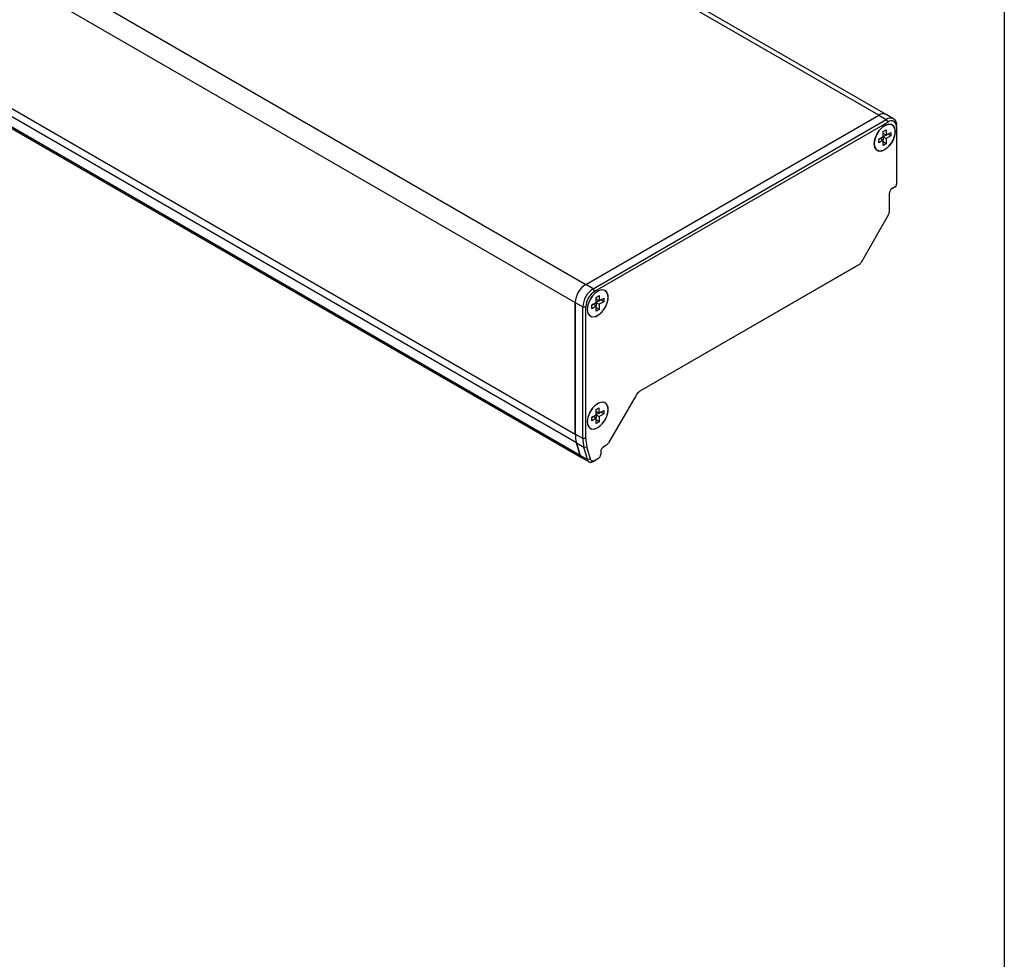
# Model space of a CAD drawing. Header units: millimetres. Extents: x 0 to 1118, y 0 to 864.
# Tile 21 of 22: x 962 to 1118, y 526 to 674. Entities that reach past the tile are written whole.
import ezdxf

# ---------------------------------------------------------------- set-up
doc = ezdxf.new("R2010")
doc.units = ezdxf.units.MM

msp = doc.modelspace()

# ---------------------------------------------------------------- linework, layer by layer
at = {"color": 7, "linetype": 'Continuous'}
msp.add_line((1117.59949, 863.60028), (1117.59949, 0.00028), dxfattribs=at)
for p, q in [((1097.79477, 658.78363), (989.37173, 721.37492)), ((1098.96134, 658.89915), (990.5383, 721.49043)), ((943.17408, 694.70558), (1051.59712, 632.1143)), ((941.52417, 691.84785), (1049.94721, 629.25656)), ((941.52417, 671.10801), (1049.94721, 608.51672)), ((1050.12859, 607.12595), (941.70555, 669.71724)), ((1050.69465, 605.16491), (942.27161, 667.75619)), ((942.51153, 667.42389), (1050.93457, 604.8326)), ((1051.59712, 632.1143), (1097.79477, 658.78363)), ((1051.59726, 632.11422), (1097.79491, 658.78355)), ((1097.79491, 658.78355), (1098.97342, 658.10321)), ((1100.13999, 658.21873), (1098.96148, 658.89907)), ((1052.77578, 631.43387), (1098.97342, 658.10321)), ((1053.01148, 631.02563), (1099.20912, 657.69496)), ((1098.97342, 658.10321), (1099.20912, 657.69496)), ((1099.91035, 657.26266), (1099.90429, 657.26616)), ((1100.62333, 656.87828), (1100.62333, 657.15042)), ((1100.62333, 656.87828), (1100.62333, 647.89634)), ((1098.50808, 655.37799), (1097.80097, 654.96979)), ((1098.50808, 656.19453), (1098.97948, 656.46667)), ((1098.50808, 655.37799), (1098.50808, 656.19453)), ((1098.97948, 655.65013), (1098.50808, 655.92226)), ((1099.21518, 655.78611), (1098.50808, 655.3779)), ((1098.50808, 655.3779), (1098.50808, 654.83363)), ((1098.50808, 655.3779), (1098.97948, 655.10577)), ((1098.97948, 656.46667), (1098.97948, 655.65013)), ((1098.97948, 655.65013), (1099.68659, 656.05833)), ((1099.68659, 655.51397), (1098.97948, 655.10577)), ((1099.21518, 655.7862), (1099.21518, 655.78611)), ((1099.68659, 655.51397), (1099.21518, 655.78611)), ((1099.68659, 656.05833), (1099.68659, 655.51397)), ((1097.09386, 654.2894), (1097.0878, 654.2929)), ((1098.03667, 655.10577), (1097.80097, 654.9697)), ((1097.80097, 654.42543), (1097.80097, 654.96979)), ((1098.50808, 654.83363), (1097.80097, 654.42543)), ((1098.50808, 654.83363), (1098.03667, 655.10577)), ((1098.50808, 654.01709), (1098.50808, 654.83363)), ((1098.97948, 654.28923), (1098.50808, 654.56136)), ((1098.97948, 654.28923), (1098.50808, 654.01709)), ((1098.97948, 655.10577), (1098.97948, 654.28923)), ((1097.57114, 653.2246), (1097.57721, 653.2211)), ((1100.38763, 647.48809), (1099.91623, 647.21595)), ((1100.38763, 647.48809), (1100.15193, 647.35198)), ((1099.44482, 646.39946), (1099.44482, 643.47151)), ((1099.91022, 647.21244), (1100.15193, 647.35198)), ((1099.30675, 643.00689), (1095.00692, 635.55936)), ((1094.43788, 635.07138), (1060.13124, 615.26657)), ((1094.67359, 635.20749), (1060.13974, 615.27152)), ((1094.67359, 635.20749), (1094.43788, 635.07138)), ((1052.77578, 631.43387), (1051.59726, 632.11422)), ((1053.01148, 631.02563), (1052.77578, 631.43387)), ((1054.65552, 631.1376), (1054.64945, 631.1411)), ((1049.94721, 629.25656), (1049.94721, 608.51672)), ((1049.94735, 629.25648), (1051.12586, 628.57614)), ((1049.94735, 608.51664), (1049.94735, 629.25648)), ((1052.54614, 628.84473), (1053.25324, 629.25293)), ((1052.78184, 628.98071), (1052.54614, 628.84464)), ((1052.54614, 628.30037), (1052.54614, 628.84473)), ((1053.25324, 628.70857), (1052.78184, 628.98071)), ((1053.25324, 630.06947), (1053.72465, 630.34161)), ((1053.25324, 629.25293), (1053.25324, 630.06947)), ((1053.72465, 629.52507), (1053.25324, 629.7972)), ((1053.96035, 629.66105), (1053.25324, 629.25284)), ((1053.25324, 629.25284), (1053.25324, 628.70857)), ((1053.25324, 629.25284), (1053.72465, 628.98071)), ((1053.72465, 630.34161), (1053.72465, 629.52507)), ((1053.72465, 629.52507), (1054.43176, 629.93327)), ((1054.43176, 629.38891), (1053.72465, 628.98071)), ((1053.72465, 628.98071), (1053.72465, 628.16417)), ((1053.96035, 629.66114), (1053.96035, 629.66105)), ((1054.43176, 629.38891), (1053.96035, 629.66105)), ((1054.43176, 629.93327), (1054.43176, 629.38891)), ((1051.12586, 628.57614), (1051.59726, 628.57614)), ((1051.12586, 607.8363), (1051.12586, 628.57614)), ((1051.59726, 607.8363), (1051.59726, 628.57614)), ((1051.83297, 628.16784), (1051.83903, 628.16434)), ((1052.54614, 628.30037), (1053.25324, 628.70857)), ((1053.25324, 627.89203), (1053.25324, 628.70857)), ((1053.72465, 628.16417), (1053.25324, 628.4363)), ((1053.72465, 628.16417), (1053.25324, 627.89203)), ((1052.31631, 627.09954), (1052.32237, 627.09604)), ((1054.65552, 613.44588), (1054.64945, 613.44938)), ((1059.47307, 614.56779), (1055.17324, 607.12026)), ((1053.25324, 612.37776), (1053.72465, 612.64989)), ((1053.25324, 611.56121), (1053.25324, 612.37776)), ((1053.25324, 612.10549), (1053.72465, 611.83335)), ((1053.96035, 611.96933), (1053.25324, 611.56113)), ((1053.72465, 611.83335), (1053.72465, 612.64989)), ((1053.72465, 611.83335), (1054.43176, 612.24155)), ((1053.96035, 611.96942), (1053.96035, 611.96933)), ((1054.43176, 611.69719), (1053.96035, 611.96933)), ((1054.43176, 612.24155), (1054.43176, 611.69719)), ((1051.83297, 610.47613), (1051.83903, 610.47263)), ((1052.54614, 611.15301), (1053.25324, 611.56121)), ((1052.78184, 611.28899), (1052.54614, 611.15292)), ((1052.54614, 610.60865), (1052.54614, 611.15301)), ((1053.25324, 611.01685), (1052.54614, 610.60865)), ((1053.25324, 611.01685), (1052.78184, 611.28899)), ((1053.25324, 611.56113), (1053.25324, 611.01685)), ((1053.25324, 611.56113), (1053.72465, 611.28899)), ((1053.25324, 610.20031), (1053.25324, 611.01685)), ((1053.72465, 610.47245), (1053.25324, 610.74459)), ((1053.72465, 610.47245), (1053.25324, 610.20031)), ((1054.43176, 611.69719), (1053.72465, 611.28899)), ((1053.72465, 611.28899), (1053.72465, 610.47245)), ((1052.31631, 609.40782), (1052.32237, 609.40432)), ((1051.12586, 607.8363), (1049.94735, 608.51664)), ((1050.12859, 607.12595), (1050.69465, 605.16491)), ((1050.12873, 607.12587), (1051.30724, 606.44553)), ((1050.69479, 605.16482), (1050.12873, 607.12587)), ((1051.59726, 607.8363), (1051.12586, 607.8363)), ((1051.30724, 606.44553), (1051.76957, 606.51507)), ((1051.8733, 604.48448), (1051.30724, 606.44553)), ((1052.33563, 604.55402), (1051.76957, 606.51507)), ((1053.95429, 605.71277), (1053.95429, 605.3045)), ((1054.41968, 606.52576), (1054.6042, 606.63228)), ((1054.83991, 606.76839), (1054.42569, 606.52927)), ((1054.83991, 606.76839), (1054.6042, 606.63228)), ((1051.8733, 604.48448), (1050.69479, 605.16482)), ((1050.93471, 604.83252), (1052.11322, 604.15218)), ((1052.33563, 604.55402), (1051.8733, 604.48448)), ((1052.77983, 604.21819), (1053.36503, 604.55602)), ((1052.77983, 604.21819), (1053.01553, 604.3543)), ((1053.60073, 604.69213), (1053.01553, 604.3543)), ((1053.60073, 604.69213), (1053.36503, 604.55602))]:
    msp.add_line(p, q)
at = {"flags": 128}
for points in [[(1097.0878, 654.2929), (1097.1772, 653.72587), (1097.4357, 653.32351), (1097.8353, 653.1294), (1098.33269, 653.1646), (1098.87397, 653.42528), (1099.40048, 653.8832), (1099.85517, 654.48873), (1100.18877, 655.17625), (1100.36513, 655.87127), (1100.36513, 656.49846), (1100.18877, 656.98986), (1099.85517, 657.29222), (1099.40048, 657.37277), (1098.87397, 657.22279), (1098.33269, 656.85852), (1097.8353, 656.31945), (1097.4357, 655.66398), (1097.1772, 654.96315), (1097.0878, 654.2929)], [(1097.09386, 654.2894), (1097.19337, 654.99848), (1097.47987, 655.73692), (1097.91882, 656.41565), (1098.45728, 656.9528), (1099.03028, 657.28359), (1099.56874, 657.36812), (1100.00769, 657.1962), (1100.29419, 656.78855), (1100.3937, 656.19436)], [(1100.3937, 656.19436), (1100.29419, 655.48528), (1100.00769, 654.74684), (1099.56874, 654.06811), (1099.03028, 653.53096), (1098.45728, 653.20017), (1097.91882, 653.11564), (1097.47987, 653.28756), (1097.19337, 653.69521), (1097.09386, 654.2894)], [(1051.83297, 628.16784), (1051.92236, 627.60081), (1052.18087, 627.19845), (1052.58046, 627.00434), (1053.07785, 627.03954), (1053.61913, 627.30022), (1054.14565, 627.75814), (1054.60034, 628.36367), (1054.93394, 629.05119), (1055.1103, 629.74621), (1055.1103, 630.3734), (1054.93394, 630.8648), (1054.60034, 631.16716), (1054.14565, 631.24771), (1053.61913, 631.09773), (1053.07785, 630.73346), (1052.58046, 630.19439), (1052.18087, 629.53892), (1051.92236, 628.83809), (1051.83297, 628.16784)], [(1055.13886, 630.0693), (1055.03936, 630.66349), (1054.75285, 631.07114), (1054.3139, 631.24306), (1053.77545, 631.15853), (1053.20244, 630.82774), (1052.66399, 630.29059), (1052.22504, 629.61186), (1051.93853, 628.87342), (1051.83903, 628.16434)], [(1051.83903, 628.16434), (1051.93853, 627.57015), (1052.22504, 627.1625), (1052.66399, 626.99058), (1053.20244, 627.07511), (1053.77545, 627.4059), (1054.3139, 627.94305), (1054.75285, 628.62178), (1055.03936, 629.36022), (1055.13886, 630.0693)], [(1051.83297, 610.47613), (1051.92236, 609.9091), (1052.18087, 609.50673), (1052.58046, 609.31263), (1053.07785, 609.34782), (1053.61913, 609.6085), (1054.14565, 610.06642), (1054.60034, 610.67195), (1054.93394, 611.35948), (1055.1103, 612.05449), (1055.1103, 612.68168), (1054.93394, 613.17309), (1054.60034, 613.47544), (1054.14565, 613.556), (1053.61913, 613.40601), (1053.07785, 613.04175), (1052.58046, 612.50267), (1052.18087, 611.8472), (1051.92236, 611.14637), (1051.83297, 610.47613)], [(1055.13886, 612.37758), (1055.03936, 612.97178), (1054.75285, 613.37942), (1054.3139, 613.55135), (1053.77545, 613.46681), (1053.20244, 613.13602), (1052.66399, 612.59887), (1052.22504, 611.92014), (1051.93853, 611.18171), (1051.83903, 610.47263)], [(1051.83903, 610.47263), (1051.93853, 609.87843), (1052.22504, 609.47078), (1052.66399, 609.29886), (1053.20244, 609.38339), (1053.77545, 609.71418), (1054.3139, 610.25134), (1054.75285, 610.93006), (1055.03936, 611.6685), (1055.13886, 612.37758)], [(1051.8733, 604.48448), (1051.92677, 604.35085), (1052.00246, 604.24212), (1052.09839, 604.16113), (1052.21208, 604.10997), (1052.34055, 604.08999), (1052.48046, 604.10171), (1052.62817, 604.14482), (1052.77983, 604.21819)], [(1053.01553, 604.3543), (1052.90179, 604.29927), (1052.79101, 604.26694), (1052.68607, 604.25815), (1052.58972, 604.27314), (1052.50445, 604.3115), (1052.4325, 604.37225), (1052.37574, 604.4538), (1052.33563, 604.55402)]]:
    msp.add_lwpolyline(points, dxfattribs=at)
for centre, radius, start, end in [((1098.47825, 657.82957), 1.17361, 65.692881, 125.6175775), ((1098.47839, 657.82949), 1.17361, 65.692881, 125.6175775), ((1099.61749, 657.31358), 1.01899, 350.785963, 129.2032852), ((1099.76119, 657.01814), 0.87342, 350.785963, 129.2032852), ((1100.1116, 647.91962), 0.51227, 302.6054783, 357.3945215), ((1100.4683, 646.35288), 1.02454, 122.6054783, 177.3945215), ((1098.48351, 643.50435), 0.96187, 328.8562722, 358.0435014), ((1094.16458, 636.0235), 0.96175, 301.9546716, 331.1443911), ((1053.52938, 629.09355), 3.58588, 122.6054783, 177.3945215), ((1053.52952, 629.09347), 3.58588, 122.6054783, 177.3945215), ((1054.70803, 628.41313), 3.58588, 122.6054783, 177.3945215), ((1054.6677, 628.43642), 3.07361, 122.6054783, 177.3945215), ((1061.15775, 613.6395), 1.9235, 121.9546716, 151.1443911), ((1054.97754, 608.46554), 5.03059, 179.4171204, 195.4435535), ((1054.97768, 608.46546), 5.03059, 179.4171204, 195.4435535), ((1056.15619, 607.78512), 5.03059, 179.4171204, 195.4435535), ((1056.37608, 607.78768), 4.77906, 179.4171204, 195.4435535), ((1054.3309, 607.5844), 0.96175, 301.9546716, 331.1443911), ((1054.97776, 605.6662), 1.02454, 122.6054783, 177.3945215), ((1051.21158, 605.28536), 0.53078, 193.116928, 238.5406639), ((1051.21172, 605.28528), 0.53078, 193.116928, 238.5406639), ((1053.18668, 605.33943), 0.7684, 302.6054783, 357.3945215)]:
    msp.add_arc(centre, radius, start, end)

doc.saveas('drawing.dxf')
